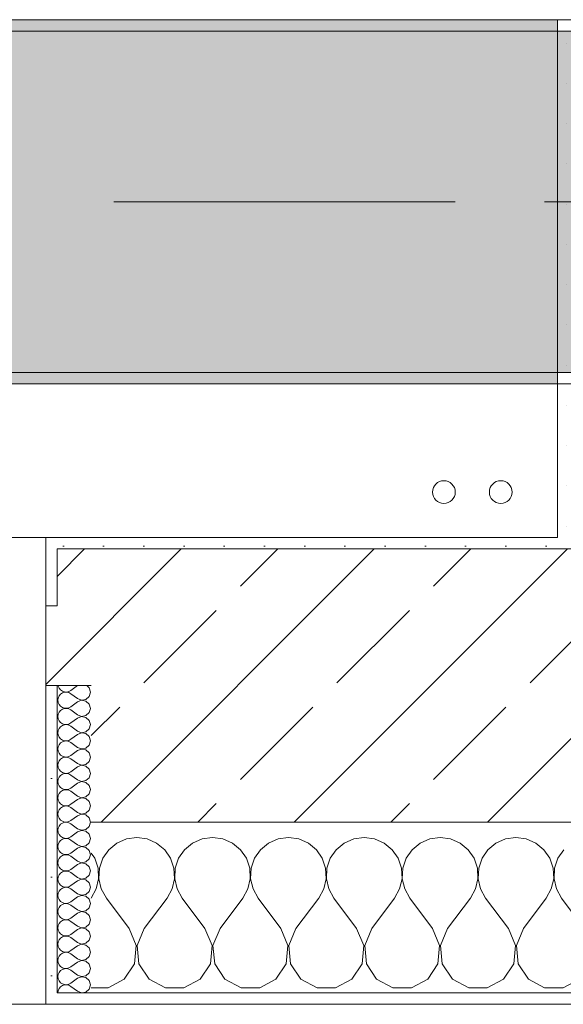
# Model space of a CAD drawing. Header units: metres. Extents: x -3.6 to 84.5, y -11 to 16.8.
# Tile 12 of 225: x 3.497 to 3.975, y -0.155 to 0.71. Entities that reach past the tile are written whole.
import ezdxf

# ---------------------------------------------------------------- set-up
doc = ezdxf.new("R2010")
doc.units = ezdxf.units.M
doc.header["$MEASUREMENT"] = 0
doc.linetypes.add('Achse', pattern=[0.2, 0.1, -0.05, 0, -0.05])
doc.linetypes.add('Strichlinie doppelt', pattern=[0.546806, 0.264583, -0.105833, 0.070556, -0.105833])
for name, color, linetype in [('451 - Universal.Achsen Raster', 7, 'Continuous'), ('604 - Struktur.Wand Aussen', 7, 'Continuous'), ('607 - Struktur.Stütze', 7, 'Continuous'), ('608 - Struktur.Träger', 7, 'Continuous'), ('801 - HKLSE.Heizung_ Klima_ Lüftung', 7, 'Continuous')]:
    doc.layers.add(name, color=color, linetype=linetype)
pattern_1 = [(45, (0, 0), (-0.01767767, 0.01767767), [0, -0.025])]
pattern_2 = [(0, (0, 0), (0, 0.0866025), [0, -0.05]), (0, (0.025, 0.0433), (0, 0.0866025), [0, -0.05])]
pattern_3 = [(45, (0, 0), (-0.08485281, 0.08485281), []), (45, (-0.04243, 0.04243), (-0.08485281, 0.08485281), [0.09, -0.03])]

# ---------------------------------------------------------------- blocks, each defined once
blk = doc.blocks.new('*X70')
at = {"layer": '604 - Struktur.Wand Aussen', "color": 7, "linetype": 'Continuous', "lineweight": 5}
for p, q in [((3.6, -0.00833), (3.59089, -0.0096)), ((3.60911, -0.0096), (3.6, -0.00833)), ((3.66667, -0.00833), (3.65756, -0.0096)), ((3.67578, -0.0096), (3.66667, -0.00833)), ((3.73333, -0.00833), (3.72422, -0.0096)), ((3.74244, -0.0096), (3.73333, -0.00833)), ((3.8, -0.00833), (3.79089, -0.0096)), ((3.80911, -0.0096), (3.8, -0.00833)), ((3.86667, -0.00833), (3.85756, -0.0096)), ((3.87578, -0.0096), (3.86667, -0.00833)), ((3.93333, -0.00833), (3.92422, -0.0096)), ((3.94244, -0.0096), (3.93333, -0.00833)), ((3.58248, -0.01331), (3.57539, -0.01918)), ((3.59089, -0.0096), (3.58248, -0.01331)), ((3.61752, -0.01331), (3.60911, -0.0096)), ((3.62461, -0.01918), (3.61752, -0.01331)), ((3.64914, -0.01331), (3.64206, -0.01918)), ((3.65756, -0.0096), (3.64914, -0.01331)), ((3.68419, -0.01331), (3.67578, -0.0096)), ((3.69127, -0.01918), (3.68419, -0.01331)), ((3.71581, -0.01331), (3.70873, -0.01918)), ((3.72422, -0.0096), (3.71581, -0.01331)), ((3.75086, -0.01331), (3.74244, -0.0096)), ((3.75794, -0.01918), (3.75086, -0.01331)), ((3.78248, -0.01331), (3.77539, -0.01918)), ((3.79089, -0.0096), (3.78248, -0.01331)), ((3.81752, -0.01331), (3.80911, -0.0096)), ((3.82461, -0.01918), (3.81752, -0.01331)), ((3.84914, -0.01331), (3.84206, -0.01918)), ((3.85756, -0.0096), (3.84914, -0.01331)), ((3.88419, -0.01331), (3.87578, -0.0096)), ((3.89127, -0.01918), (3.88419, -0.01331)), ((3.91581, -0.01331), (3.90873, -0.01918)), ((3.92422, -0.0096), (3.91581, -0.01331)), ((3.95086, -0.01331), (3.94244, -0.0096)), ((3.95794, -0.01918), (3.95086, -0.01331)), ((3.56315, -0.02676), (3.56, -0.02218)), ((3.57539, -0.01918), (3.57019, -0.02676)), ((3.62981, -0.02676), (3.62461, -0.01918)), ((3.64206, -0.01918), (3.63685, -0.02676)), ((3.69648, -0.02676), (3.69127, -0.01918)), ((3.70873, -0.01918), (3.70352, -0.02676)), ((3.76315, -0.02676), (3.75794, -0.01918)), ((3.77539, -0.01918), (3.77019, -0.02676)), ((3.82981, -0.02676), (3.82461, -0.01918)), ((3.84206, -0.01918), (3.83685, -0.02676)), ((3.89648, -0.02676), (3.89127, -0.01918)), ((3.90873, -0.01918), (3.90352, -0.02676)), ((3.96315, -0.02676), (3.95794, -0.01918)), ((3.97539, -0.01918), (3.97019, -0.02676)), ((3.56609, -0.03547), (3.56315, -0.02676)), ((3.57019, -0.02676), (3.56725, -0.03547)), ((3.63275, -0.03547), (3.62981, -0.02676)), ((3.63685, -0.02676), (3.63391, -0.03547)), ((3.69942, -0.03547), (3.69648, -0.02676)), ((3.70352, -0.02676), (3.70058, -0.03547)), ((3.76609, -0.03547), (3.76315, -0.02676)), ((3.77019, -0.02676), (3.76725, -0.03547)), ((3.83275, -0.03547), (3.82981, -0.02676)), ((3.83685, -0.02676), (3.83391, -0.03547)), ((3.89942, -0.03547), (3.89648, -0.02676)), ((3.90352, -0.02676), (3.90058, -0.03547)), ((3.96609, -0.03547), (3.96315, -0.02676)), ((3.97019, -0.02676), (3.96725, -0.03547)), ((3.56653, -0.04466), (3.56609, -0.03547)), ((3.56725, -0.03547), (3.5668, -0.04466)), ((3.6332, -0.04466), (3.63275, -0.03547)), ((3.63391, -0.03547), (3.63347, -0.04466)), ((3.69987, -0.04466), (3.69942, -0.03547)), ((3.70058, -0.03547), (3.70013, -0.04466)), ((3.76653, -0.04466), (3.76609, -0.03547)), ((3.76725, -0.03547), (3.7668, -0.04466)), ((3.8332, -0.04466), (3.83275, -0.03547)), ((3.83391, -0.03547), (3.83347, -0.04466)), ((3.89987, -0.04466), (3.89942, -0.03547)), ((3.90058, -0.03547), (3.90013, -0.04466)), ((3.96653, -0.04466), (3.96609, -0.03547)), ((3.96725, -0.03547), (3.9668, -0.04466)), ((3.56445, -0.05362), (3.56653, -0.04466)), ((3.5668, -0.04466), (3.56888, -0.05362)), ((3.63112, -0.05362), (3.6332, -0.04466)), ((3.63347, -0.04466), (3.63555, -0.05362)), ((3.69778, -0.05362), (3.69987, -0.04466)), ((3.70013, -0.04466), (3.70222, -0.05362)), ((3.76445, -0.05362), (3.76653, -0.04466)), ((3.7668, -0.04466), (3.76888, -0.05362)), ((3.83112, -0.05362), (3.8332, -0.04466)), ((3.83347, -0.04466), (3.83555, -0.05362)), ((3.89778, -0.05362), (3.89987, -0.04466)), ((3.90013, -0.04466), (3.90222, -0.05362)), ((3.96445, -0.05362), (3.96653, -0.04466)), ((3.9668, -0.04466), (3.96888, -0.05362)), ((3.56, -0.06167), (3.56445, -0.05362)), ((3.56888, -0.05362), (3.57333, -0.06167)), ((3.62667, -0.06167), (3.63112, -0.05362)), ((3.63555, -0.05362), (3.64, -0.06167)), ((3.69333, -0.06167), (3.69778, -0.05362)), ((3.70222, -0.05362), (3.70667, -0.06167)), ((3.76, -0.06167), (3.76445, -0.05362)), ((3.76888, -0.05362), (3.77333, -0.06167)), ((3.82667, -0.06167), (3.83112, -0.05362)), ((3.83555, -0.05362), (3.84, -0.06167)), ((3.89333, -0.06167), (3.89778, -0.05362)), ((3.90222, -0.05362), (3.90667, -0.06167)), ((3.96, -0.06167), (3.96445, -0.05362)), ((3.96888, -0.05362), (3.97333, -0.06167)), ((3.59333, -0.08833), (3.57333, -0.06167)), ((3.60667, -0.08833), (3.62667, -0.06167)), ((3.66, -0.08833), (3.64, -0.06167)), ((3.67333, -0.08833), (3.69333, -0.06167)), ((3.72667, -0.08833), (3.70667, -0.06167)), ((3.74, -0.08833), (3.76, -0.06167)), ((3.79333, -0.08833), (3.77333, -0.06167)), ((3.80667, -0.08833), (3.82667, -0.06167)), ((3.86, -0.08833), (3.84, -0.06167)), ((3.87333, -0.08833), (3.89333, -0.06167)), ((3.92667, -0.08833), (3.90667, -0.06167)), ((3.94, -0.08833), (3.96, -0.06167)), ((3.99333, -0.08833), (3.97333, -0.06167)), ((3.59962, -0.1033), (3.59333, -0.08833)), ((3.60667, -0.08833), (3.60038, -0.1033)), ((3.66629, -0.1033), (3.66, -0.08833)), ((3.67333, -0.08833), (3.66705, -0.1033)), ((3.73295, -0.1033), (3.72667, -0.08833)), ((3.74, -0.08833), (3.73371, -0.1033)), ((3.79962, -0.1033), (3.79333, -0.08833)), ((3.80667, -0.08833), (3.80038, -0.1033)), ((3.86629, -0.1033), (3.86, -0.08833)), ((3.87333, -0.08833), (3.86705, -0.1033)), ((3.93295, -0.1033), (3.92667, -0.08833)), ((3.94, -0.08833), (3.93371, -0.1033)), ((3.59808, -0.11947), (3.59962, -0.1033)), ((3.60038, -0.1033), (3.60192, -0.11947)), ((3.66475, -0.11947), (3.66629, -0.1033)), ((3.66705, -0.1033), (3.66858, -0.11947)), ((3.73142, -0.11947), (3.73295, -0.1033)), ((3.73371, -0.1033), (3.73525, -0.11947)), ((3.79808, -0.11947), (3.79962, -0.1033)), ((3.80038, -0.1033), (3.80192, -0.11947)), ((3.86475, -0.11947), (3.86629, -0.1033)), ((3.86705, -0.1033), (3.86858, -0.11947)), ((3.93142, -0.11947), (3.93295, -0.1033)), ((3.93371, -0.1033), (3.93525, -0.11947)), ((3.5891, -0.13299), (3.59808, -0.11947)), ((3.60192, -0.11947), (3.6109, -0.13299)), ((3.65576, -0.13299), (3.66475, -0.11947)), ((3.66858, -0.11947), (3.67757, -0.13299)), ((3.72243, -0.13299), (3.73142, -0.11947)), ((3.73525, -0.11947), (3.74424, -0.13299)), ((3.7891, -0.13299), (3.79808, -0.11947)), ((3.80192, -0.11947), (3.8109, -0.13299)), ((3.85576, -0.13299), (3.86475, -0.11947)), ((3.86858, -0.11947), (3.87757, -0.13299)), ((3.92243, -0.13299), (3.93142, -0.11947)), ((3.93525, -0.11947), (3.94424, -0.13299)), ((3.57479, -0.14066), (3.5891, -0.13299)), ((3.6109, -0.13299), (3.62521, -0.14066)), ((3.64145, -0.14066), (3.65576, -0.13299)), ((3.67757, -0.13299), (3.69188, -0.14066)), ((3.70812, -0.14066), (3.72243, -0.13299)), ((3.74424, -0.13299), (3.75855, -0.14066)), ((3.77479, -0.14066), (3.7891, -0.13299)), ((3.8109, -0.13299), (3.82521, -0.14066)), ((3.84145, -0.14066), (3.85576, -0.13299)), ((3.87757, -0.13299), (3.89188, -0.14066)), ((3.90812, -0.14066), (3.92243, -0.13299)), ((3.94424, -0.13299), (3.95855, -0.14066)), ((3.97479, -0.14066), (3.9891, -0.13299)), ((3.56, -0.14066), (3.57479, -0.14066)), ((3.62521, -0.14066), (3.64145, -0.14066)), ((3.69188, -0.14066), (3.70812, -0.14066)), ((3.75855, -0.14066), (3.77479, -0.14066)), ((3.82521, -0.14066), (3.84145, -0.14066)), ((3.89188, -0.14066), (3.90812, -0.14066)), ((3.95855, -0.14066), (3.97479, -0.14066))]:
    blk.add_line(p, q, dxfattribs=at)
blk = doc.blocks.new('*X106')
at = {"layer": '604 - Struktur.Wand Aussen', "color": 7, "linetype": 'Continuous', "lineweight": 5}
for p, q in [((3.53091, 0.125), (3.53099, 0.12448)), ((3.53099, 0.12448), (3.53178, 0.12267)), ((3.53178, 0.12267), (3.53304, 0.12116)), ((3.53304, 0.12116), (3.53466, 0.12004)), ((3.54786, 0.125), (3.54214, 0.12071)), ((3.55822, 0.12304), (3.55608, 0.125)), ((3.55929, 0.11929), (3.55822, 0.12304)), ((3.53099, 0.11409), (3.53071, 0.11214)), ((3.53178, 0.1159), (3.53099, 0.11409)), ((3.53304, 0.11742), (3.53178, 0.1159)), ((3.53466, 0.11853), (3.53304, 0.11742)), ((3.53466, 0.12004), (3.53653, 0.11941)), ((3.53653, 0.11916), (3.53466, 0.11853)), ((3.53653, 0.11941), (3.5385, 0.11931)), ((3.5385, 0.11926), (3.53653, 0.11916)), ((3.5385, 0.11931), (3.54042, 0.11976)), ((3.54042, 0.11881), (3.5385, 0.11926)), ((3.54042, 0.11976), (3.54214, 0.12071)), ((3.54214, 0.11786), (3.54042, 0.11881)), ((3.54786, 0.11357), (3.54214, 0.11786)), ((3.54786, 0.11357), (3.5515, 0.11217)), ((3.5515, 0.11217), (3.55534, 0.1129)), ((3.55534, 0.1129), (3.55822, 0.11553)), ((3.55822, 0.11553), (3.55929, 0.11929)), ((3.53071, 0.11214), (3.53099, 0.11019)), ((3.53099, 0.11019), (3.53178, 0.10839)), ((3.53178, 0.10839), (3.53304, 0.10687)), ((3.53304, 0.10687), (3.53466, 0.10575)), ((3.53466, 0.10425), (3.53304, 0.10313)), ((3.53466, 0.10575), (3.53653, 0.10512)), ((3.53653, 0.10488), (3.53466, 0.10425)), ((3.53653, 0.10512), (3.5385, 0.10503)), ((3.5385, 0.10497), (3.53653, 0.10488)), ((3.5385, 0.10503), (3.54042, 0.10547)), ((3.54042, 0.10453), (3.5385, 0.10497)), ((3.54042, 0.10547), (3.54214, 0.10643)), ((3.54214, 0.10357), (3.54042, 0.10453)), ((3.54786, 0.11071), (3.54214, 0.10643)), ((3.5515, 0.11211), (3.54786, 0.11071)), ((3.55534, 0.11139), (3.5515, 0.11211)), ((3.55822, 0.10876), (3.55534, 0.11139)), ((3.55929, 0.105), (3.55822, 0.10876)), ((3.55822, 0.10124), (3.55929, 0.105)), ((3.53099, 0.09981), (3.53071, 0.09786)), ((3.53071, 0.09786), (3.53099, 0.09591)), ((3.53178, 0.10161), (3.53099, 0.09981)), ((3.53099, 0.09591), (3.53178, 0.0941)), ((3.53304, 0.10313), (3.53178, 0.10161)), ((3.54786, 0.09929), (3.54214, 0.10357)), ((3.54786, 0.09643), (3.54214, 0.09214)), ((3.54786, 0.09929), (3.5515, 0.09789)), ((3.5515, 0.09783), (3.54786, 0.09643)), ((3.5515, 0.09789), (3.55534, 0.09861)), ((3.55534, 0.0971), (3.5515, 0.09783)), ((3.55534, 0.09861), (3.55822, 0.10124)), ((3.55822, 0.09447), (3.55534, 0.0971)), ((3.53178, 0.08733), (3.53099, 0.08552)), ((3.53178, 0.0941), (3.53304, 0.09258)), ((3.53304, 0.08884), (3.53178, 0.08733)), ((3.53304, 0.09258), (3.53466, 0.09147)), ((3.53466, 0.08996), (3.53304, 0.08884)), ((3.53466, 0.09147), (3.53653, 0.09084)), ((3.53653, 0.09059), (3.53466, 0.08996)), ((3.53653, 0.09084), (3.5385, 0.09074)), ((3.5385, 0.09069), (3.53653, 0.09059)), ((3.5385, 0.09074), (3.54042, 0.09119)), ((3.54042, 0.09024), (3.5385, 0.09069)), ((3.54042, 0.09119), (3.54214, 0.09214)), ((3.54214, 0.08929), (3.54042, 0.09024)), ((3.54786, 0.085), (3.54214, 0.08929)), ((3.55534, 0.08433), (3.55822, 0.08696)), ((3.55929, 0.09071), (3.55822, 0.09447)), ((3.55822, 0.08696), (3.55929, 0.09071)), ((3.53099, 0.08552), (3.53071, 0.08357)), ((3.53071, 0.08357), (3.53099, 0.08162)), ((3.53099, 0.08162), (3.53178, 0.07982)), ((3.53178, 0.07982), (3.53304, 0.0783)), ((3.53304, 0.0783), (3.53466, 0.07718)), ((3.54042, 0.0769), (3.54214, 0.07786)), ((3.54786, 0.08214), (3.54214, 0.07786)), ((3.54786, 0.085), (3.5515, 0.0836)), ((3.5515, 0.08354), (3.54786, 0.08214)), ((3.5515, 0.0836), (3.55534, 0.08433)), ((3.55534, 0.08282), (3.5515, 0.08354)), ((3.55822, 0.08018), (3.55534, 0.08282)), ((3.55929, 0.07643), (3.55822, 0.08018)), ((3.53099, 0.07124), (3.53071, 0.06929)), ((3.53071, 0.06929), (3.53099, 0.06733)), ((3.53178, 0.07304), (3.53099, 0.07124)), ((3.53304, 0.07456), (3.53178, 0.07304)), ((3.53466, 0.07567), (3.53304, 0.07456)), ((3.53466, 0.07718), (3.53653, 0.07655)), ((3.53653, 0.0763), (3.53466, 0.07567)), ((3.53653, 0.07655), (3.5385, 0.07646)), ((3.5385, 0.0764), (3.53653, 0.0763)), ((3.5385, 0.07646), (3.54042, 0.0769)), ((3.54042, 0.07595), (3.5385, 0.0764)), ((3.54214, 0.075), (3.54042, 0.07595)), ((3.54786, 0.07071), (3.54214, 0.075)), ((3.54786, 0.07071), (3.5515, 0.06931)), ((3.5515, 0.06926), (3.54786, 0.06786)), ((3.5515, 0.06931), (3.55534, 0.07004)), ((3.55534, 0.06853), (3.5515, 0.06926)), ((3.55534, 0.07004), (3.55822, 0.07267)), ((3.55822, 0.07267), (3.55929, 0.07643)), ((3.53099, 0.06733), (3.53178, 0.06553)), ((3.53178, 0.06553), (3.53304, 0.06401)), ((3.53304, 0.06401), (3.53466, 0.0629)), ((3.53466, 0.06139), (3.53304, 0.06027)), ((3.53466, 0.0629), (3.53653, 0.06227)), ((3.53653, 0.06202), (3.53466, 0.06139)), ((3.53653, 0.06227), (3.5385, 0.06217)), ((3.5385, 0.06211), (3.53653, 0.06202)), ((3.5385, 0.06217), (3.54042, 0.06262)), ((3.54042, 0.06167), (3.5385, 0.06211)), ((3.54042, 0.06262), (3.54214, 0.06357)), ((3.54214, 0.06071), (3.54042, 0.06167)), ((3.54786, 0.06786), (3.54214, 0.06357)), ((3.54786, 0.05643), (3.54214, 0.06071)), ((3.55822, 0.0659), (3.55534, 0.06853)), ((3.55929, 0.06214), (3.55822, 0.0659)), ((3.55822, 0.05839), (3.55929, 0.06214)), ((3.53099, 0.05695), (3.53071, 0.055)), ((3.53071, 0.055), (3.53099, 0.05305)), ((3.53178, 0.05876), (3.53099, 0.05695)), ((3.53099, 0.05305), (3.53178, 0.05124)), ((3.53304, 0.06027), (3.53178, 0.05876)), ((3.54786, 0.05357), (3.54214, 0.04929)), ((3.54786, 0.05643), (3.5515, 0.05503)), ((3.5515, 0.05497), (3.54786, 0.05357)), ((3.5515, 0.05503), (3.55534, 0.05575)), ((3.55534, 0.05425), (3.5515, 0.05497)), ((3.55534, 0.05575), (3.55822, 0.05839)), ((3.55822, 0.05161), (3.55534, 0.05425)), ((3.53178, 0.04447), (3.53099, 0.04267)), ((3.53178, 0.05124), (3.53304, 0.04973)), ((3.53304, 0.04599), (3.53178, 0.04447)), ((3.53304, 0.04973), (3.53466, 0.04861)), ((3.53466, 0.0471), (3.53304, 0.04599)), ((3.53466, 0.04861), (3.53653, 0.04798)), ((3.53653, 0.04773), (3.53466, 0.0471)), ((3.53653, 0.04798), (3.5385, 0.04789)), ((3.5385, 0.04783), (3.53653, 0.04773)), ((3.5385, 0.04789), (3.54042, 0.04833)), ((3.54042, 0.04738), (3.5385, 0.04783)), ((3.54042, 0.04833), (3.54214, 0.04929)), ((3.54214, 0.04643), (3.54042, 0.04738)), ((3.54786, 0.04214), (3.54214, 0.04643)), ((3.55534, 0.04147), (3.55822, 0.0441)), ((3.55929, 0.04786), (3.55822, 0.05161)), ((3.55822, 0.0441), (3.55929, 0.04786)), ((3.53099, 0.04267), (3.53071, 0.04071)), ((3.53071, 0.04071), (3.53099, 0.03876)), ((3.53099, 0.03876), (3.53178, 0.03696)), ((3.53178, 0.03696), (3.53304, 0.03544)), ((3.53304, 0.03544), (3.53466, 0.03433)), ((3.54042, 0.03405), (3.54214, 0.035)), ((3.54786, 0.03929), (3.54214, 0.035)), ((3.54786, 0.04214), (3.5515, 0.04074)), ((3.5515, 0.04069), (3.54786, 0.03929)), ((3.5515, 0.04074), (3.55534, 0.04147)), ((3.55534, 0.03996), (3.5515, 0.04069)), ((3.55822, 0.03733), (3.55534, 0.03996)), ((3.55929, 0.03357), (3.55822, 0.03733)), ((3.53099, 0.02838), (3.53071, 0.02643)), ((3.53071, 0.02643), (3.53099, 0.02448)), ((3.53178, 0.03018), (3.53099, 0.02838)), ((3.53304, 0.0317), (3.53178, 0.03018)), ((3.53466, 0.03282), (3.53304, 0.0317)), ((3.53466, 0.03433), (3.53653, 0.0337)), ((3.53653, 0.03345), (3.53466, 0.03282)), ((3.53653, 0.0337), (3.5385, 0.0336)), ((3.5385, 0.03354), (3.53653, 0.03345)), ((3.5385, 0.0336), (3.54042, 0.03405)), ((3.54042, 0.0331), (3.5385, 0.03354)), ((3.54214, 0.03214), (3.54042, 0.0331)), ((3.54786, 0.02786), (3.54214, 0.03214)), ((3.54786, 0.02786), (3.5515, 0.02646)), ((3.5515, 0.0264), (3.54786, 0.025)), ((3.5515, 0.02646), (3.55534, 0.02718)), ((3.55534, 0.02567), (3.5515, 0.0264)), ((3.55534, 0.02718), (3.55822, 0.02982)), ((3.55822, 0.02982), (3.55929, 0.03357)), ((3.53099, 0.02448), (3.53178, 0.02267)), ((3.53178, 0.02267), (3.53304, 0.02116)), ((3.53304, 0.01742), (3.53178, 0.0159)), ((3.53304, 0.02116), (3.53466, 0.02004)), ((3.53466, 0.01853), (3.53304, 0.01742)), ((3.53466, 0.02004), (3.53653, 0.01941)), ((3.53653, 0.01916), (3.53466, 0.01853)), ((3.53653, 0.01941), (3.5385, 0.01931)), ((3.5385, 0.01926), (3.53653, 0.01916)), ((3.5385, 0.01931), (3.54042, 0.01976)), ((3.54042, 0.01881), (3.5385, 0.01926)), ((3.54042, 0.01976), (3.54214, 0.02071)), ((3.54214, 0.01786), (3.54042, 0.01881)), ((3.54786, 0.025), (3.54214, 0.02071)), ((3.54786, 0.01357), (3.54214, 0.01786)), ((3.55822, 0.02304), (3.55534, 0.02567)), ((3.55929, 0.01929), (3.55822, 0.02304)), ((3.55822, 0.01553), (3.55929, 0.01929)), ((3.53099, 0.01409), (3.53071, 0.01214)), ((3.53071, 0.01214), (3.53099, 0.01019)), ((3.53178, 0.0159), (3.53099, 0.01409)), ((3.53099, 0.01019), (3.53178, 0.00839)), ((3.54786, 0.01071), (3.54214, 0.00643)), ((3.54786, 0.01357), (3.5515, 0.01217)), ((3.5515, 0.01211), (3.54786, 0.01071)), ((3.5515, 0.01217), (3.55534, 0.0129)), ((3.55534, 0.01139), (3.5515, 0.01211)), ((3.55534, 0.0129), (3.55822, 0.01553)), ((3.55822, 0.00876), (3.55534, 0.01139)), ((3.55929, 0.005), (3.55822, 0.00876)), ((3.53178, 0.00161), (3.53099, -0.00019)), ((3.53178, 0.00839), (3.53304, 0.00687)), ((3.53304, 0.00313), (3.53178, 0.00161)), ((3.53304, 0.00687), (3.53466, 0.00575)), ((3.53466, 0.00425), (3.53304, 0.00313)), ((3.53466, 0.00575), (3.53653, 0.00512)), ((3.53653, 0.00488), (3.53466, 0.00425)), ((3.53653, 0.00512), (3.5385, 0.00503)), ((3.5385, 0.00497), (3.53653, 0.00488)), ((3.5385, 0.00503), (3.54042, 0.00547)), ((3.54042, 0.00453), (3.5385, 0.00497)), ((3.54042, 0.00547), (3.54214, 0.00643)), ((3.54214, 0.00357), (3.54042, 0.00453)), ((3.54786, -0.00071), (3.54214, 0.00357)), ((3.55534, -0.00139), (3.55822, 0.00124)), ((3.55822, 0.00124), (3.55929, 0.005)), ((3.53099, -0.00019), (3.53071, -0.00214)), ((3.53071, -0.00214), (3.53099, -0.00409)), ((3.53099, -0.00409), (3.53178, -0.0059)), ((3.53178, -0.0059), (3.53304, -0.00742)), ((3.53304, -0.00742), (3.53466, -0.00853)), ((3.53466, -0.00853), (3.53653, -0.00916)), ((3.54042, -0.00881), (3.54214, -0.00786)), ((3.54786, -0.00357), (3.54214, -0.00786)), ((3.54786, -0.00071), (3.5515, -0.00211)), ((3.5515, -0.00217), (3.54786, -0.00357)), ((3.5515, -0.00211), (3.55534, -0.00139)), ((3.55534, -0.0029), (3.5515, -0.00217)), ((3.55822, -0.00553), (3.55534, -0.0029)), ((3.55929, -0.00929), (3.55822, -0.00553)), ((3.53099, -0.01448), (3.53071, -0.01643)), ((3.53071, -0.01643), (3.53099, -0.01838)), ((3.53178, -0.01267), (3.53099, -0.01448)), ((3.53304, -0.01116), (3.53178, -0.01267)), ((3.53466, -0.01004), (3.53304, -0.01116)), ((3.53653, -0.00941), (3.53466, -0.01004)), ((3.53653, -0.00916), (3.5385, -0.00926)), ((3.5385, -0.00931), (3.53653, -0.00941)), ((3.5385, -0.00926), (3.54042, -0.00881)), ((3.54042, -0.00976), (3.5385, -0.00931)), ((3.54214, -0.01071), (3.54042, -0.00976)), ((3.54786, -0.015), (3.54214, -0.01071)), ((3.54786, -0.015), (3.5515, -0.0164)), ((3.5515, -0.01646), (3.54786, -0.01786)), ((3.5515, -0.0164), (3.55534, -0.01567)), ((3.55534, -0.01718), (3.5515, -0.01646)), ((3.55534, -0.01567), (3.55822, -0.01304)), ((3.55822, -0.01982), (3.55534, -0.01718)), ((3.55822, -0.01304), (3.55929, -0.00929)), ((3.53099, -0.01838), (3.53178, -0.02018)), ((3.53178, -0.02018), (3.53304, -0.0217)), ((3.53304, -0.02544), (3.53178, -0.02696)), ((3.53304, -0.0217), (3.53466, -0.02282)), ((3.53466, -0.02433), (3.53304, -0.02544)), ((3.53466, -0.02282), (3.53653, -0.02345)), ((3.53653, -0.0237), (3.53466, -0.02433)), ((3.53653, -0.02345), (3.5385, -0.02354)), ((3.5385, -0.0236), (3.53653, -0.0237)), ((3.5385, -0.02354), (3.54042, -0.0231)), ((3.54042, -0.02405), (3.5385, -0.0236)), ((3.54042, -0.0231), (3.54214, -0.02214)), ((3.54214, -0.025), (3.54042, -0.02405)), ((3.54786, -0.01786), (3.54214, -0.02214)), ((3.54786, -0.02929), (3.54214, -0.025)), ((3.55929, -0.02357), (3.55822, -0.01982)), ((3.55822, -0.02733), (3.55929, -0.02357)), ((3.53099, -0.02876), (3.53071, -0.03071)), ((3.53071, -0.03071), (3.53099, -0.03267)), ((3.53178, -0.02696), (3.53099, -0.02876)), ((3.53099, -0.03267), (3.53178, -0.03447)), ((3.53178, -0.03447), (3.53304, -0.03599)), ((3.54786, -0.03214), (3.54214, -0.03643)), ((3.54786, -0.02929), (3.5515, -0.03069)), ((3.5515, -0.03074), (3.54786, -0.03214)), ((3.5515, -0.03069), (3.55534, -0.02996)), ((3.55534, -0.03147), (3.5515, -0.03074)), ((3.55534, -0.02996), (3.55822, -0.02733)), ((3.55822, -0.0341), (3.55534, -0.03147)), ((3.55929, -0.03786), (3.55822, -0.0341)), ((3.53099, -0.04305), (3.53071, -0.045)), ((3.53178, -0.04124), (3.53099, -0.04305)), ((3.53304, -0.03973), (3.53178, -0.04124)), ((3.53304, -0.03599), (3.53466, -0.0371)), ((3.53466, -0.03861), (3.53304, -0.03973)), ((3.53466, -0.0371), (3.53653, -0.03773)), ((3.53653, -0.03798), (3.53466, -0.03861)), ((3.53653, -0.03773), (3.5385, -0.03783)), ((3.5385, -0.03789), (3.53653, -0.03798)), ((3.5385, -0.03783), (3.54042, -0.03738)), ((3.54042, -0.03833), (3.5385, -0.03789)), ((3.54042, -0.03738), (3.54214, -0.03643)), ((3.54214, -0.03929), (3.54042, -0.03833)), ((3.54786, -0.04357), (3.54214, -0.03929)), ((3.55534, -0.04425), (3.55822, -0.04161)), ((3.55822, -0.04161), (3.55929, -0.03786)), ((3.53071, -0.045), (3.53099, -0.04695)), ((3.53099, -0.04695), (3.53178, -0.04876)), ((3.53178, -0.04876), (3.53304, -0.05027)), ((3.53304, -0.05027), (3.53466, -0.05139)), ((3.53466, -0.05139), (3.53653, -0.05202)), ((3.5385, -0.05211), (3.54042, -0.05167)), ((3.54042, -0.05167), (3.54214, -0.05071)), ((3.54786, -0.04643), (3.54214, -0.05071)), ((3.54786, -0.04357), (3.5515, -0.04497)), ((3.5515, -0.04503), (3.54786, -0.04643)), ((3.5515, -0.04497), (3.55534, -0.04425)), ((3.55534, -0.04575), (3.5515, -0.04503)), ((3.55822, -0.04839), (3.55534, -0.04575)), ((3.55929, -0.05214), (3.55822, -0.04839)), ((3.53099, -0.05733), (3.53071, -0.05929)), ((3.53071, -0.05929), (3.53099, -0.06124)), ((3.53178, -0.05553), (3.53099, -0.05733)), ((3.53304, -0.05401), (3.53178, -0.05553)), ((3.53466, -0.0529), (3.53304, -0.05401)), ((3.53653, -0.05227), (3.53466, -0.0529)), ((3.53653, -0.05202), (3.5385, -0.05211)), ((3.5385, -0.05217), (3.53653, -0.05227)), ((3.54042, -0.05262), (3.5385, -0.05217)), ((3.54214, -0.05357), (3.54042, -0.05262)), ((3.54786, -0.05786), (3.54214, -0.05357)), ((3.54786, -0.05786), (3.5515, -0.05926)), ((3.5515, -0.05931), (3.54786, -0.06071)), ((3.5515, -0.05926), (3.55534, -0.05853)), ((3.55534, -0.06004), (3.5515, -0.05931)), ((3.55534, -0.05853), (3.55822, -0.0559)), ((3.55822, -0.06267), (3.55534, -0.06004)), ((3.55822, -0.0559), (3.55929, -0.05214)), ((3.53099, -0.06124), (3.53178, -0.06304)), ((3.53178, -0.06304), (3.53304, -0.06456)), ((3.53304, -0.0683), (3.53178, -0.06982)), ((3.53304, -0.06456), (3.53466, -0.06567)), ((3.53466, -0.06718), (3.53304, -0.0683)), ((3.53466, -0.06567), (3.53653, -0.0663)), ((3.53653, -0.06655), (3.53466, -0.06718)), ((3.53653, -0.0663), (3.5385, -0.0664)), ((3.5385, -0.06646), (3.53653, -0.06655)), ((3.5385, -0.0664), (3.54042, -0.06595)), ((3.54042, -0.0669), (3.5385, -0.06646)), ((3.54042, -0.06595), (3.54214, -0.065)), ((3.54214, -0.06786), (3.54042, -0.0669)), ((3.54786, -0.06071), (3.54214, -0.065)), ((3.54786, -0.07214), (3.54214, -0.06786)), ((3.55929, -0.06643), (3.55822, -0.06267)), ((3.55822, -0.07018), (3.55929, -0.06643)), ((3.53099, -0.07162), (3.53071, -0.07357)), ((3.53071, -0.07357), (3.53099, -0.07552)), ((3.53178, -0.06982), (3.53099, -0.07162)), ((3.53099, -0.07552), (3.53178, -0.07733)), ((3.53178, -0.07733), (3.53304, -0.07884)), ((3.54786, -0.075), (3.54214, -0.07929)), ((3.54786, -0.07214), (3.5515, -0.07354)), ((3.5515, -0.0736), (3.54786, -0.075)), ((3.5515, -0.07354), (3.55534, -0.07282)), ((3.55534, -0.07433), (3.5515, -0.0736)), ((3.55534, -0.07282), (3.55822, -0.07018)), ((3.55822, -0.07696), (3.55534, -0.07433)), ((3.55929, -0.08071), (3.55822, -0.07696)), ((3.53099, -0.08591), (3.53071, -0.08786)), ((3.53178, -0.0841), (3.53099, -0.08591)), ((3.53304, -0.08258), (3.53178, -0.0841)), ((3.53304, -0.07884), (3.53466, -0.07996)), ((3.53466, -0.08147), (3.53304, -0.08258)), ((3.53466, -0.07996), (3.53653, -0.08059)), ((3.53653, -0.08084), (3.53466, -0.08147)), ((3.53653, -0.08059), (3.5385, -0.08069)), ((3.5385, -0.08074), (3.53653, -0.08084)), ((3.5385, -0.08069), (3.54042, -0.08024)), ((3.54042, -0.08119), (3.5385, -0.08074)), ((3.54042, -0.08024), (3.54214, -0.07929)), ((3.54214, -0.08214), (3.54042, -0.08119)), ((3.54786, -0.08643), (3.54214, -0.08214)), ((3.54786, -0.08643), (3.5515, -0.08783)), ((3.55534, -0.0871), (3.55822, -0.08447)), ((3.55822, -0.08447), (3.55929, -0.08071)), ((3.53071, -0.08786), (3.53099, -0.08981)), ((3.53099, -0.08981), (3.53178, -0.09161)), ((3.53178, -0.09161), (3.53304, -0.09313)), ((3.53304, -0.09313), (3.53466, -0.09425)), ((3.53466, -0.09425), (3.53653, -0.09488)), ((3.53653, -0.09512), (3.53466, -0.09575)), ((3.53653, -0.09488), (3.5385, -0.09497)), ((3.5385, -0.09503), (3.53653, -0.09512)), ((3.5385, -0.09497), (3.54042, -0.09453)), ((3.54042, -0.09547), (3.5385, -0.09503)), ((3.54042, -0.09453), (3.54214, -0.09357)), ((3.54786, -0.08929), (3.54214, -0.09357)), ((3.5515, -0.08789), (3.54786, -0.08929)), ((3.5515, -0.08783), (3.55534, -0.0871)), ((3.55534, -0.08861), (3.5515, -0.08789)), ((3.55822, -0.09124), (3.55534, -0.08861)), ((3.55929, -0.095), (3.55822, -0.09124)), ((3.55822, -0.09876), (3.55929, -0.095)), ((3.53099, -0.10019), (3.53071, -0.10214)), ((3.53071, -0.10214), (3.53099, -0.10409)), ((3.53178, -0.09839), (3.53099, -0.10019)), ((3.53304, -0.09687), (3.53178, -0.09839)), ((3.53466, -0.09575), (3.53304, -0.09687)), ((3.54214, -0.09643), (3.54042, -0.09547)), ((3.54786, -0.10071), (3.54214, -0.09643)), ((3.54786, -0.10357), (3.54214, -0.10786)), ((3.54786, -0.10071), (3.5515, -0.10211)), ((3.5515, -0.10217), (3.54786, -0.10357)), ((3.5515, -0.10211), (3.55534, -0.10139)), ((3.55534, -0.1029), (3.5515, -0.10217)), ((3.55534, -0.10139), (3.55822, -0.09876)), ((3.55822, -0.10553), (3.55534, -0.1029)), ((3.53099, -0.10409), (3.53178, -0.1059)), ((3.53178, -0.1059), (3.53304, -0.10742)), ((3.53304, -0.11116), (3.53178, -0.11267)), ((3.53304, -0.10742), (3.53466, -0.10853)), ((3.53466, -0.11004), (3.53304, -0.11116)), ((3.53466, -0.10853), (3.53653, -0.10916)), ((3.53653, -0.10941), (3.53466, -0.11004)), ((3.53653, -0.10916), (3.5385, -0.10926)), ((3.5385, -0.10931), (3.53653, -0.10941)), ((3.5385, -0.10926), (3.54042, -0.10881)), ((3.54042, -0.10976), (3.5385, -0.10931)), ((3.54042, -0.10881), (3.54214, -0.10786)), ((3.54214, -0.11071), (3.54042, -0.10976)), ((3.54786, -0.115), (3.54214, -0.11071)), ((3.55929, -0.10929), (3.55822, -0.10553)), ((3.55822, -0.11304), (3.55929, -0.10929)), ((3.53099, -0.11448), (3.53071, -0.11643)), ((3.53071, -0.11643), (3.53099, -0.11838)), ((3.53178, -0.11267), (3.53099, -0.11448)), ((3.53099, -0.11838), (3.53178, -0.12018)), ((3.53178, -0.12018), (3.53304, -0.1217)), ((3.54786, -0.11786), (3.54214, -0.12214)), ((3.54786, -0.115), (3.5515, -0.1164)), ((3.5515, -0.11646), (3.54786, -0.11786)), ((3.5515, -0.1164), (3.55534, -0.11567)), ((3.55534, -0.11718), (3.5515, -0.11646)), ((3.55534, -0.11567), (3.55822, -0.11304)), ((3.55822, -0.11982), (3.55534, -0.11718)), ((3.55929, -0.12357), (3.55822, -0.11982)), ((3.53099, -0.12876), (3.53071, -0.13071)), ((3.53178, -0.12696), (3.53099, -0.12876)), ((3.53304, -0.12544), (3.53178, -0.12696)), ((3.53304, -0.1217), (3.53466, -0.12282)), ((3.53466, -0.12433), (3.53304, -0.12544)), ((3.53466, -0.12282), (3.53653, -0.12345)), ((3.53653, -0.1237), (3.53466, -0.12433)), ((3.53653, -0.12345), (3.5385, -0.12354)), ((3.5385, -0.1236), (3.53653, -0.1237)), ((3.5385, -0.12354), (3.54042, -0.1231)), ((3.54042, -0.12405), (3.5385, -0.1236)), ((3.54042, -0.1231), (3.54214, -0.12214)), ((3.54214, -0.125), (3.54042, -0.12405)), ((3.54786, -0.12929), (3.54214, -0.125)), ((3.54786, -0.12929), (3.5515, -0.13069)), ((3.55534, -0.12996), (3.55822, -0.12733)), ((3.55822, -0.12733), (3.55929, -0.12357)), ((3.53071, -0.13071), (3.53099, -0.13267)), ((3.53099, -0.13267), (3.53178, -0.13447)), ((3.53178, -0.13447), (3.53304, -0.13599)), ((3.53304, -0.13599), (3.53466, -0.1371)), ((3.53466, -0.1371), (3.53653, -0.13773)), ((3.53653, -0.13798), (3.53466, -0.13861)), ((3.53653, -0.13773), (3.5385, -0.13783)), ((3.5385, -0.13789), (3.53653, -0.13798)), ((3.5385, -0.13783), (3.54042, -0.13738)), ((3.54042, -0.13833), (3.5385, -0.13789)), ((3.54042, -0.13738), (3.54214, -0.13643)), ((3.54214, -0.13929), (3.54042, -0.13833)), ((3.54786, -0.13214), (3.54214, -0.13643)), ((3.5515, -0.13074), (3.54786, -0.13214)), ((3.5515, -0.13069), (3.55534, -0.12996)), ((3.55534, -0.13147), (3.5515, -0.13074)), ((3.55822, -0.1341), (3.55534, -0.13147)), ((3.55929, -0.13786), (3.55822, -0.1341)), ((3.55822, -0.14161), (3.55929, -0.13786)), ((3.53099, -0.14305), (3.53071, -0.145)), ((3.53178, -0.14124), (3.53099, -0.14305)), ((3.53304, -0.13973), (3.53178, -0.14124)), ((3.53466, -0.13861), (3.53304, -0.13973)), ((3.54786, -0.14357), (3.54214, -0.13929)), ((3.54786, -0.14357), (3.5515, -0.14497)), ((3.5515, -0.14497), (3.55534, -0.14425)), ((3.55534, -0.14425), (3.55822, -0.14161))]:
    blk.add_line(p, q, dxfattribs=at)

msp = doc.modelspace()

# ---------------------------------------------------------------- hatches: boundary and pattern name
at = {"layer": '604 - Struktur.Wand Aussen', "linetype": 'Continuous', "lineweight": 0, "true_color": 0x000000}
h = msp.add_hatch(dxfattribs=at)
h.set_pattern_fill('Gips_0001', color=18, style=0, pattern_type=2)
h.set_pattern_definition(pattern_1)
h.paths.add_polyline_path([(3.53, 0.255), (3.52, 0.255), (3.52, 0.195), (3.53, 0.195)])
h = msp.add_hatch(dxfattribs=at)
h.set_pattern_fill('Gips_0001', color=18, style=0, pattern_type=2)
h.set_pattern_definition(pattern_1)
h.paths.add_polyline_path([(3.96999, 0.255), (3.53, 0.255), (3.53, 0.245), (3.96999, 0.245)])
h = msp.add_hatch(dxfattribs=at)
h.set_pattern_fill('Beton__Stahlbeton_0001', color=18, style=0, pattern_type=2)
h.set_pattern_definition(pattern_3)
h.paths.add_polyline_path([(3.52, 0.195), (3.52, 0.125), (3.53, 0.125), (3.56, 0.125), (3.56, 0.005), (4.68, 0.005), (4.68, 0.125), (4.71, 0.125), (4.72, 0.125), (4.72, 0.195), (4.71, 0.195), (4.71, 0.245), (3.53, 0.245), (3.53, 0.195)])
h = msp.add_hatch(dxfattribs=at)
h.set_pattern_fill('Verputz_0001', color=18, style=0, pattern_type=2)
h.set_pattern_definition(pattern_2)
h.paths.add_polyline_path([(3.53, -0.155), (3.53, 0.125), (3.52, 0.125), (3.52, -0.155)])
h = msp.add_hatch(dxfattribs=at)
h.set_pattern_fill('Verputz_0001', color=18, style=0, pattern_type=2)
h.set_pattern_definition(pattern_2)
h.paths.add_polyline_path([(3.53, -0.155), (4.71, -0.155), (4.71, -0.145), (3.53, -0.145)])
at = {"layer": '607 - Struktur.Stütze', "linetype": 'Continuous', "lineweight": 0, "true_color": 0x000000}
h = msp.add_hatch(dxfattribs=at)
h.set_pattern_fill('Gips_0001', color=18, style=0, pattern_type=2)
h.set_pattern_definition(pattern_1)
h.paths.add_polyline_path([(3.96999, 0.70998), (3.96999, 0.255), (3.97999, 0.255), (3.97999, 0.69998), (4.27999, 0.69998), (4.27999, 0.255), (4.28999, 0.255), (4.28999, 0.70998)])
h = msp.add_hatch(dxfattribs=at)
h.set_pattern_fill('Gips_0001', color=18, style=0, pattern_type=2)
h.set_pattern_definition(pattern_1)
h.paths.add_polyline_path([(3.96999, 0.255), (3.96999, 0.245), (4.28999, 0.245), (4.28999, 0.255), (4.27999, 0.255), (4.27999, 0.24998), (3.97999, 0.24998), (3.97999, 0.255)])
at = {"layer": '608 - Struktur.Träger', "linetype": 'Continuous', "lineweight": 0, "true_color": 0x000000}
h = msp.add_hatch(dxfattribs=at)
h.set_pattern_fill('Gips_0001', color=18, style=0, pattern_type=2)
h.set_pattern_definition(pattern_1)
h.paths.add_polyline_path([(0.68999, 0.70998), (0.68999, 0.69998), (3.96999, 0.69998), (3.96999, 0.70998)])
h = msp.add_hatch(dxfattribs=at)
h.set_pattern_fill('Beton__Stahlbeton_0001', color=18, style=0, pattern_type=2)
h.set_pattern_definition(pattern_3)
h.paths.add_polyline_path([(0.68999, 0.69998), (0.37999, 0.69998), (0.37999, 0.39998), (0.68999, 0.39998), (3.96999, 0.39998), (4.28999, 0.39998), (7.56999, 0.39998), (7.88999, 0.39998), (11.16999, 0.39998), (11.48999, 0.39998), (14.76999, 0.39998), (15.08999, 0.39998), (18.36999, 0.39998), (18.68999, 0.39998), (21.96999, 0.39998), (22.28999, 0.39998), (25.56999, 0.39998), (25.88999, 0.39998), (29.16999, 0.39998), (29.48999, 0.39998), (32.76999, 0.39998), (33.08999, 0.39998), (36.36999, 0.39998), (36.68999, 0.39998), (39.96999, 0.39998), (40.28999, 0.39998), (43.56999, 0.39998), (43.88999, 0.39998), (47.16999, 0.39998), (47.48999, 0.39998), (50.76999, 0.39998), (51.08999, 0.39998), (51.79999, 0.39998), (51.96999, 0.39998), (54.36999, 0.39998), (54.68999, 0.39998), (57.96999, 0.39998), (58.28999, 0.39998), (61.56999, 0.39998), (61.87999, 0.39998), (61.87999, 0.69998), (61.56999, 0.69998), (58.28999, 0.69998), (57.96999, 0.69998), (54.68999, 0.69998), (54.36999, 0.69998), (51.96999, 0.69998), (51.79999, 0.69998), (51.08999, 0.69998), (50.76999, 0.69998), (47.48999, 0.69998), (47.15998, 0.69998), (43.88999, 0.69998), (43.56999, 0.69998), (40.28999, 0.69998), (39.935, 0.69998), (36.68999, 0.69998), (36.36999, 0.69998), (33.08999, 0.69998), (32.76999, 0.69998), (29.48999, 0.69998), (29.16999, 0.69998), (25.88999, 0.69998), (25.56999, 0.69998), (22.28999, 0.69998), (21.96999, 0.69998), (18.68999, 0.69998), (18.36999, 0.69998), (15.08999, 0.69998), (14.76999, 0.69998), (11.48999, 0.69998), (11.16999, 0.69998), (7.88999, 0.69998), (7.56999, 0.69998), (4.28999, 0.69998), (3.96999, 0.69998)])
h = msp.add_hatch(dxfattribs=at)
h.set_pattern_fill('Gips_0001', color=18, style=0, pattern_type=2)
h.set_pattern_definition(pattern_1)
h.paths.add_polyline_path([(0.68999, 0.39998), (0.68999, 0.38998), (3.96999, 0.38998), (3.96999, 0.39998)])

# ---------------------------------------------------------------- linework, layer by layer
at = {"layer": '451 - Universal.Achsen Raster', "color": 160, "linetype": 'Strichlinie doppelt', "lineweight": 9, "true_color": 0x3232ff}
msp.add_line((64.93503, 0.54998), (-3.175, 0.54998), dxfattribs=at)
at = {"layer": '604 - Struktur.Wand Aussen', "color": 7, "linetype": 'Continuous', "lineweight": 13}
for p, q in [((3.52, 0.255), (1.12, 0.255)), ((4.71, 0.245), (3.53, 0.245)), ((3.53, 0.245), (3.53, 0.195)), ((3.52, 0.125), (3.52, 0.195)), ((3.56, 0.005), (4.68, 0.005)), ((1.12, -0.155), (3.52, -0.155))]:
    msp.add_line(p, q, dxfattribs=at)
at = {"layer": '604 - Struktur.Wand Aussen', "color": 7, "linetype": 'Continuous', "lineweight": 5}
for p, q in [((3.52, 0.245), (3.52, 0.255)), ((3.53, 0.255), (3.52, 0.255)), ((3.52, 0.195), (3.52, 0.245)), ((3.53, 0.195), (3.52, 0.195)), ((3.52, 0.005), (3.52, 0.125)), ((3.53, 0.125), (3.52, 0.125)), ((3.56, 0.125), (3.53, 0.125)), ((3.53, 0.125), (3.53, -0.145)), ((3.53, -0.145), (3.53, 0.125)), ((3.52, -0.005), (3.52, 0.005)), ((3.52, -0.145), (3.52, -0.005)), ((3.52, -0.155), (3.52, -0.145)), ((3.56, -0.145), (3.53, -0.145)), ((3.56, -0.145), (4.68, -0.145)), ((3.53, -0.155), (3.52, -0.155))]:
    msp.add_line(p, q, dxfattribs=at)
at = {"layer": '604 - Struktur.Wand Aussen', "color": 7, "linetype": 'Continuous', "lineweight": 5, "flags": 128}
for points in [[(3.96999, 0.255), (3.53, 0.255)], [(3.53, -0.155), (4.71, -0.155)]]:
    msp.add_lwpolyline(points, dxfattribs=at)
at = {"layer": '607 - Struktur.Stütze', "color": 7, "linetype": 'Continuous', "lineweight": 5, "flags": 128}
msp.add_lwpolyline([(4.28999, 0.255), (4.28999, 0.70998), (3.96999, 0.70998), (3.96999, 0.255)], dxfattribs=at)
at = {"layer": '608 - Struktur.Träger', "color": 7, "linetype": 'Continuous', "lineweight": 13}
for p, q in [((0.37999, 0.70998), (61.87999, 0.70998)), ((3.96999, 0.69998), (0.68999, 0.69998)), ((4.28999, 0.69998), (3.96999, 0.69998)), ((0.37999, 0.38998), (61.87999, 0.38998))]:
    msp.add_line(p, q, dxfattribs=at)
at = {"layer": '608 - Struktur.Träger', "color": 7, "linetype": 'Continuous', "lineweight": 5}
for p, q in [((3.96999, 0.70998), (0.68999, 0.70998)), ((3.96999, 0.70998), (3.96999, 0.69998)), ((3.96999, 0.39998), (3.96999, 0.38998)), ((3.96999, 0.38998), (0.68999, 0.38998))]:
    msp.add_line(p, q, dxfattribs=at)
at = {"layer": '608 - Struktur.Träger', "color": 7, "linetype": 'Achse', "lineweight": 9}
msp.add_line((0.37999, 0.54998), (61.87999, 0.54998), dxfattribs=at)
at = {"layer": '608 - Struktur.Träger', "color": 7, "linetype": 'Continuous', "lineweight": 13, "flags": 128}
msp.add_lwpolyline([(18.68999, 0.39998), (18.36999, 0.39998), (15.08999, 0.39998), (14.76999, 0.39998), (11.48999, 0.39998), (11.16999, 0.39998), (7.88999, 0.39998), (7.56999, 0.39998), (4.28999, 0.39998), (3.96999, 0.39998), (0.68999, 0.39998), (0.37999, 0.39998)], dxfattribs=at)
at = {"layer": '801 - HKLSE.Heizung_ Klima_ Lüftung', "color": 7, "linetype": 'Continuous', "lineweight": 5}
for centre in [(3.86999, 0.295), (3.91999, 0.295)]:
    msp.add_circle(centre, 0.01, dxfattribs=at)

# ---------------------------------------------------------------- block references
at = {"layer": '604 - Struktur.Wand Aussen', "color": 7, "lineweight": 18}
for name in ['*X106', '*X70']:
    msp.add_blockref(name, (0, 0), dxfattribs=at)

doc.saveas('drawing.dxf')
